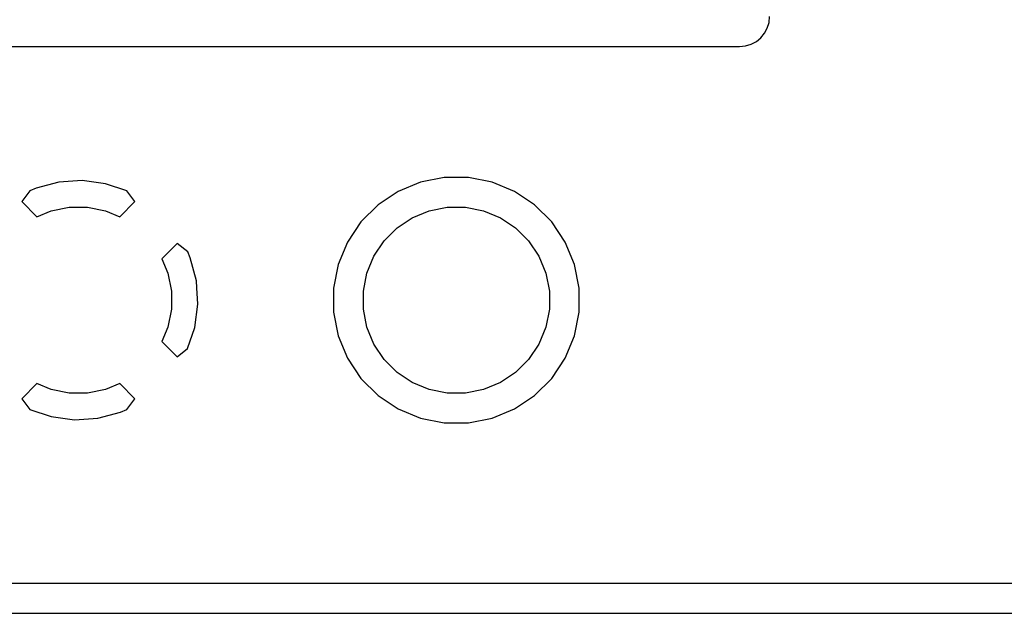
# Model space of a CAD drawing. Extents: x 1 to 139, y -76 to -1.
# Tile 11 of 26: x 40 to 67, y -54 to -38. Entities that reach past the tile are written whole.
import ezdxf

# ---------------------------------------------------------------- set-up
doc = ezdxf.new("R2010")
doc.units = 0
doc.header["$MEASUREMENT"] = 0
doc.layers.add('BLACK', color=7, linetype='CONTINUOUS')

msp = doc.modelspace()

# ---------------------------------------------------------------- linework, layer by layer
at = {"layer": 'BLACK', "linetype": 'CONTINUOUS'}
for p, q in [((60.474, -38.256), (60.49, -38.0938)), ((60.4285, -38.4059), (60.474, -38.256)), ((60.2553, -38.6653), (60.3547, -38.5441)), ((60.3547, -38.5441), (60.4285, -38.4059)), ((24.257, -38.9), (59.6838, -38.9)), ((59.6838, -38.9), (59.846, -38.884)), ((59.846, -38.884), (59.9959, -38.8385)), ((59.9959, -38.8385), (60.1341, -38.7647)), ((60.1341, -38.7647), (60.2553, -38.6653)), ((41.3868, -42.5474), (40.7739, -42.7115)), ((42.0159, -42.5063), (41.3868, -42.5474)), ((42.6408, -42.5887), (42.0159, -42.5063)), ((43.2131, -42.7831), (42.6408, -42.5887)), ((51.1074, -42.5468), (50.5069, -42.7956)), ((51.745, -42.42), (51.1074, -42.5468)), ((52.395, -42.42), (51.745, -42.42)), ((53.0326, -42.5468), (52.395, -42.42)), ((53.6331, -42.7956), (53.0326, -42.5468)), ((40.6096, -42.7795), (40.3885, -43.0671)), ((40.7739, -42.7115), (40.6096, -42.7795)), ((43.4315, -43.0671), (43.2131, -42.7831)), ((50.5069, -42.7956), (49.9664, -43.1567)), ((54.1736, -43.1567), (53.6331, -42.7956)), ((40.3885, -43.0671), (40.7966, -43.4752)), ((43.0234, -43.4752), (43.4315, -43.0671)), ((40.7966, -43.4752), (41.1808, -43.3161)), ((41.1808, -43.3161), (41.6638, -43.22)), ((41.6638, -43.22), (42.1562, -43.22)), ((42.1562, -43.22), (42.6392, -43.3161)), ((42.6392, -43.3161), (43.0234, -43.4752)), ((49.9664, -43.1567), (49.5067, -43.6164)), ((50.8858, -43.5045), (51.3408, -43.3161)), ((51.3408, -43.3161), (51.8238, -43.22)), ((51.8238, -43.22), (52.3162, -43.22)), ((52.3162, -43.22), (52.7992, -43.3161)), ((52.7992, -43.3161), (53.2542, -43.5045)), ((54.6333, -43.6164), (54.1736, -43.1567)), ((49.5067, -43.6164), (49.1456, -44.1569)), ((50.4763, -43.7781), (50.8858, -43.5045)), ((53.2542, -43.5045), (53.6637, -43.7781)), ((54.9944, -44.1569), (54.6333, -43.6164)), ((50.1281, -44.1263), (50.4763, -43.7781)), ((53.6637, -43.7781), (54.0119, -44.1263)), ((49.1456, -44.1569), (48.8968, -44.7574)), ((49.8545, -44.5358), (50.1281, -44.1263)), ((54.0119, -44.1263), (54.2855, -44.5358)), ((55.2432, -44.7574), (54.9944, -44.1569)), ((44.5629, -44.1985), (44.1548, -44.6066)), ((44.8505, -44.4196), (44.5629, -44.1985)), ((44.9185, -44.5839), (44.8505, -44.4196)), ((44.1548, -44.6066), (44.3139, -44.9908)), ((45.0826, -45.1968), (44.9185, -44.5839)), ((49.6661, -44.9908), (49.8545, -44.5358)), ((54.2855, -44.5358), (54.4739, -44.9908)), ((44.3139, -44.9908), (44.41, -45.4738)), ((48.8968, -44.7574), (48.77, -45.395)), ((49.57, -45.4738), (49.6661, -44.9908)), ((54.4739, -44.9908), (54.57, -45.4738)), ((55.37, -45.395), (55.2432, -44.7574)), ((45.0953, -45.3908), (45.0826, -45.1968)), ((44.41, -45.4738), (44.41, -45.9662)), ((45.1237, -45.8258), (45.0953, -45.3908)), ((48.77, -45.395), (48.77, -46.045)), ((49.57, -45.9662), (49.57, -45.4738)), ((54.57, -45.4738), (54.57, -45.9662)), ((55.37, -46.045), (55.37, -45.395)), ((44.41, -45.9662), (44.3139, -46.4492)), ((45.0413, -46.4508), (45.1237, -45.8258)), ((48.77, -46.045), (48.8968, -46.6826)), ((49.6661, -46.4492), (49.57, -45.9662)), ((54.57, -45.9662), (54.4739, -46.4492)), ((55.2432, -46.6826), (55.37, -46.045)), ((44.3139, -46.4492), (44.1548, -46.8334)), ((44.8469, -47.0231), (45.0413, -46.4508)), ((49.8545, -46.9042), (49.6661, -46.4492)), ((54.4739, -46.4492), (54.2855, -46.9042)), ((44.1548, -46.8334), (44.5629, -47.2415)), ((48.8968, -46.6826), (49.1456, -47.2831)), ((54.9944, -47.2831), (55.2432, -46.6826)), ((44.5629, -47.2415), (44.8469, -47.0231)), ((50.1281, -47.3137), (49.8545, -46.9042)), ((54.2855, -46.9042), (54.0119, -47.3137)), ((49.1456, -47.2831), (49.5067, -47.8236)), ((50.4763, -47.6619), (50.1281, -47.3137)), ((54.0119, -47.3137), (53.6637, -47.6619)), ((54.6333, -47.8236), (54.9944, -47.2831)), ((49.5067, -47.8236), (49.9664, -48.2833)), ((50.8858, -47.9355), (50.4763, -47.6619)), ((53.6637, -47.6619), (53.2542, -47.9355)), ((54.1736, -48.2833), (54.6333, -47.8236)), ((40.7966, -47.9648), (40.3885, -48.3729)), ((41.1808, -48.1239), (40.7966, -47.9648)), ((41.6638, -48.22), (41.1808, -48.1239)), ((42.6392, -48.1239), (42.1562, -48.22)), ((43.0234, -47.9648), (42.6392, -48.1239)), ((43.4315, -48.3729), (43.0234, -47.9648)), ((51.3408, -48.1239), (50.8858, -47.9355)), ((51.8238, -48.22), (51.3408, -48.1239)), ((52.7992, -48.1239), (52.3162, -48.22)), ((53.2542, -47.9355), (52.7992, -48.1239)), ((40.3885, -48.3729), (40.6069, -48.6569)), ((42.1562, -48.22), (41.6638, -48.22)), ((43.2104, -48.6605), (43.4315, -48.3729)), ((49.9664, -48.2833), (50.5069, -48.6444)), ((52.3162, -48.22), (51.8238, -48.22)), ((53.6331, -48.6444), (54.1736, -48.2833)), ((40.6069, -48.6569), (41.1792, -48.8513)), ((43.0461, -48.7285), (43.2104, -48.6605)), ((50.5069, -48.6444), (51.1074, -48.8932)), ((53.0326, -48.8932), (53.6331, -48.6444)), ((41.1792, -48.8513), (41.8041, -48.9337)), ((41.8041, -48.9337), (42.4332, -48.8926)), ((42.4332, -48.8926), (43.0461, -48.7285)), ((51.1074, -48.8932), (51.745, -49.02)), ((52.395, -49.02), (53.0326, -48.8932)), ((51.745, -49.02), (52.395, -49.02)), ((111.633, -53.34), (24.257, -53.34)), ((24.1331, -54.14), (111.504, -54.14))]:
    msp.add_line(p, q, dxfattribs=at)

doc.saveas('drawing.dxf')
